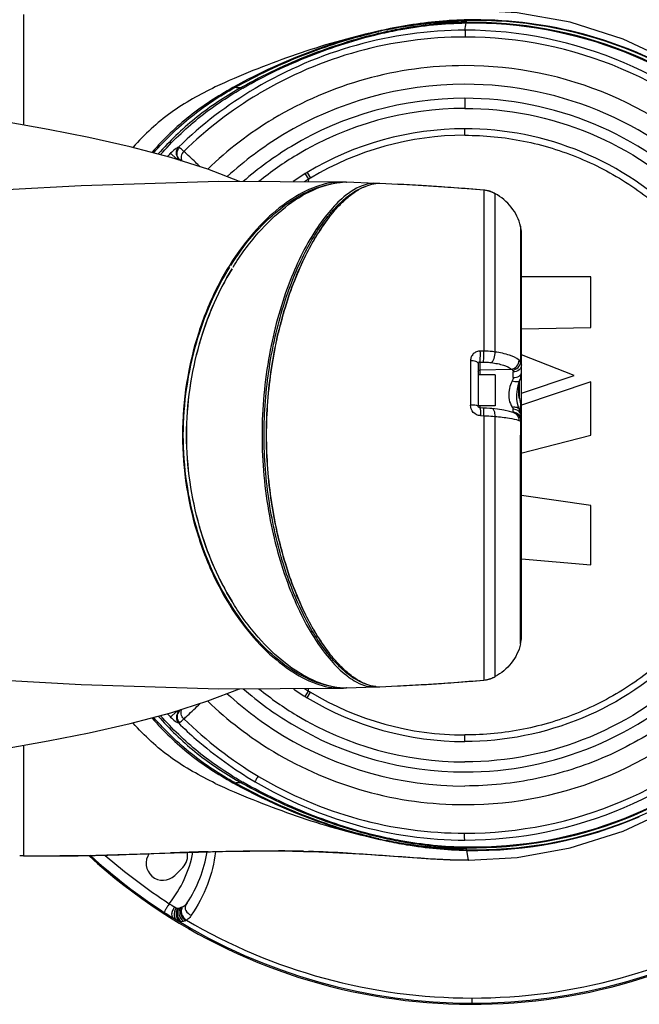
# Model space of a CAD drawing. Header units: millimetres. Extents: x 11 to 407, y 12 to 285.
# Tile 47 of 50: x 151 to 163, y 234 to 252. Entities that reach past the tile are written whole.
import ezdxf

# ---------------------------------------------------------------- set-up
doc = ezdxf.new("R2010")
doc.units = ezdxf.units.MM
doc.header["$LTSCALE"] = 23.1
doc.layers.get('0').update_dxf_attribs({"linetype": 'CONTINUOUS'})
doc.layers.add('02___PRT_ALL_AXES', color=7, linetype='CONTINUOUS')
doc.layers.add('06___PRT_ALL_SURFS', color=7, linetype='CONTINUOUS')

msp = doc.modelspace()

# ---------------------------------------------------------------- linework, layer by layer
at = {"color": 7, "linetype": 'Continuous'}
for p, q in [((151.554, 251.8601), (151.554, 249.8891)), ((159.4472, 251.758), (159.4583, 251.7582)), ((159.4515, 251.7178), (159.4583, 251.7582)), ((159.4592, 251.7582), (159.4592, 251.7637)), ((158.0277, 251.5943), (158.0202, 251.5927)), ((158.0216, 251.5866), (158.0202, 251.5927)), ((159.4473, 251.7087), (159.4499, 251.7088)), ((159.4532, 251.7279), (159.4493, 251.7279)), ((159.4499, 251.7087), (159.4537, 251.7088)), ((159.4514, 251.7087), (159.4515, 251.7178)), ((157.7391, 251.5179), (157.7364, 251.5274)), ((157.887, 251.5633), (157.8779, 251.5612)), ((157.8796, 251.5548), (157.8779, 251.5612)), ((157.8946, 251.5226), (157.8791, 251.519)), ((155.3011, 250.5405), (155.2869, 250.5577)), ((155.4409, 250.532), (155.4252, 250.5516)), ((155.4381, 250.5328), (155.443, 250.5357)), ((155.6828, 250.54), (155.6868, 250.5424)), ((155.7414, 250.442), (155.7453, 250.4444)), ((159.4248, 250.366), (159.4249, 250.1859)), ((159.4252, 249.7065), (159.4252, 249.8228)), ((154.2818, 249.2865), (154.1769, 249.3886)), ((154.2818, 249.2865), (154.2944, 249.2738)), ((154.3312, 249.2794), (154.3565, 249.2541)), ((156.639, 248.9236), (156.5784, 249.0229)), ((156.612, 249.0432), (156.6719, 248.9435)), ((156.6385, 248.8742), (156.639, 248.9238)), ((157.2336, 248.87), (157.2235, 248.8704)), ((157.2337, 248.8702), (157.236, 248.8676)), ((157.2339, 248.867), (157.2386, 248.8672)), ((157.2384, 248.8698), (157.2419, 248.8661)), ((157.2574, 248.8688), (157.2526, 248.8691)), ((157.3083, 248.8679), (157.3122, 248.8678)), ((157.8322, 248.8496), (157.3121, 248.8678)), ((157.8349, 248.8495), (157.8322, 248.8496)), ((157.8348, 248.8443), (157.8374, 248.8446)), ((157.8523, 248.8458), (157.8547, 248.8459)), ((158.2305, 248.8317), (157.9076, 248.8465)), ((158.7754, 248.8012), (158.2196, 248.8322)), ((159.3163, 248.7639), (158.7754, 248.8012)), ((159.764, 248.7273), (159.3163, 248.7639)), ((159.764, 248.7273), (159.764, 245.8578)), ((159.964, 248.6652), (159.9098, 248.6914)), ((159.964, 245.8424), (159.964, 248.6652)), ((160.4193, 248.0839), (160.4187, 247.7612)), ((160.434, 240.7565), (160.434, 247.9637)), ((160.4187, 247.7612), (160.4188, 245.6668)), ((161.6734, 247.1807), (160.434, 247.1807)), ((161.6734, 246.2767), (161.6734, 247.1807)), ((160.434, 246.2574), (161.6734, 246.2767)), ((159.764, 245.8584), (159.7011, 245.8584)), ((161.375, 245.4251), (160.434, 245.793)), ((159.5256, 245.6863), (159.5259, 244.8956)), ((159.664, 245.6408), (159.664, 244.8771)), ((159.6932, 245.6641), (159.7559, 245.6641)), ((159.6932, 245.6641), (159.6932, 245.4351)), ((159.964, 245.4351), (159.664, 245.4351)), ((159.6932, 245.5225), (160.2557, 245.5365)), ((159.964, 245.4351), (159.964, 244.8851)), ((160.2879, 245.3862), (160.2879, 245.4872)), ((160.4014, 245.0101), (160.4014, 245.3195)), ((160.434, 245.1099), (161.375, 245.4251)), ((161.6734, 245.3102), (160.434, 244.897)), ((161.6734, 244.3585), (161.6734, 245.3102)), ((160.3966, 245.0282), (160.396, 245.0565)), ((159.964, 244.8851), (159.664, 244.8851)), ((159.6932, 244.8851), (159.6932, 244.8459)), ((159.7571, 244.8436), (159.6949, 244.8459)), ((160.2879, 244.7698), (160.2879, 244.8202)), ((160.3017, 244.7596), (160.3021, 244.7595)), ((160.4006, 244.8149), (160.4007, 244.8148)), ((160.4199, 244.8794), (160.42, 244.8715)), ((159.7016, 244.7081), (159.764, 244.7057)), ((159.7641, 244.7057), (159.7639, 244.3601)), ((159.964, 244.3601), (159.964, 244.6943)), ((160.4192, 244.6167), (160.4191, 244.3601)), ((159.764, 244.3601), (159.764, 239.9929)), ((159.964, 240.055), (159.964, 244.3601)), ((160.434, 244.3601), (160.4191, 244.3601)), ((160.4192, 244.004), (160.4191, 244.3601)), ((160.4221, 244.0376), (161.6734, 244.3585)), ((160.4189, 243.2867), (160.4192, 244.004)), ((160.4189, 243.2697), (160.4189, 243.2867)), ((160.4193, 240.6362), (160.4189, 243.2697)), ((161.6734, 243.1076), (160.434, 243.2818)), ((161.6734, 242.048), (161.6734, 243.1076)), ((160.434, 242.1537), (161.6734, 242.048)), ((157.246, 240.2046), (157.244, 240.2064)), ((159.948, 240.0469), (159.964, 240.0551)), ((156.6384, 239.7967), (156.6379, 239.846)), ((157.2235, 239.8498), (157.2336, 239.8501)), ((157.2336, 239.8501), (157.2359, 239.8526)), ((157.2336, 239.8501), (157.2368, 239.8502)), ((157.2386, 239.8529), (157.2338, 239.8531)), ((157.2368, 239.8502), (157.2384, 239.8503)), ((157.2384, 239.8503), (157.2419, 239.854)), ((157.2526, 239.851), (157.2574, 239.8513)), ((157.3122, 239.8523), (157.3083, 239.8522)), ((157.3122, 239.8523), (157.8322, 239.8705)), ((157.8322, 239.8705), (157.8349, 239.8706)), ((157.8374, 239.8756), (157.8348, 239.8758)), ((157.8547, 239.8742), (157.8523, 239.8744)), ((157.9076, 239.8736), (158.226, 239.8882)), ((157.9097, 239.8737), (158.2229, 239.8881)), ((158.2229, 239.8881), (158.7751, 239.9189)), ((156.5779, 239.6975), (156.6384, 239.7969)), ((156.6114, 239.6773), (156.6714, 239.777)), ((154.3565, 239.466), (154.3312, 239.4407)), ((154.2818, 239.4337), (154.1769, 239.3316)), ((154.2818, 239.4337), (154.2754, 239.4402)), ((154.2944, 239.4463), (154.2818, 239.4337)), ((159.4241, 238.8973), (159.4241, 239.0137)), ((151.554, 238.831), (151.554, 236.8607)), ((155.7453, 238.2758), (155.7404, 238.2787)), ((155.2991, 238.1772), (155.2869, 238.1624)), ((155.4409, 238.1882), (155.4252, 238.1685)), ((155.443, 238.1845), (155.4381, 238.1873)), ((157.7396, 237.2021), (157.7369, 237.1926)), ((157.8965, 237.2079), (157.8926, 237.2088)), ((157.8795, 237.1654), (157.8779, 237.159)), ((157.8779, 237.159), (157.887, 237.1569)), ((158.0213, 237.1336), (158.0199, 237.1275)), ((158.0199, 237.1275), (158.0276, 237.1259)), ((159.4498, 237.0114), (159.4472, 237.0114)), ((159.4492, 237.0024), (159.4515, 237.0023)), ((159.4538, 237.0113), (159.4498, 237.0114)), ((159.4514, 237.0114), (159.4515, 237.0024)), ((159.4583, 236.962), (159.4515, 237.0024)), ((151.554, 236.8601), (152.8413, 236.8681)), ((152.7461, 236.863), (152.74, 236.8686)), ((152.8413, 236.8681), (154.0225, 236.9062)), ((156.082, 236.9469), (156.6128, 236.9376)), ((156.5461, 236.9393), (156.6129, 236.9376)), ((156.6129, 236.9376), (156.6377, 236.9369)), ((157.3162, 236.9087), (157.7641, 236.8814)), ((159.4583, 236.9619), (159.4471, 236.9622)), ((159.4492, 236.9923), (159.4532, 236.9923)), ((159.4592, 236.9619), (159.4592, 236.9565)), ((159.4824, 236.8153), (159.4594, 236.9565)), ((154.2507, 236.5112), (154.3921, 236.6526)), ((159.4913, 236.7861), (159.4971, 236.7819)), ((154.4705, 236.0197), (154.4503, 235.9877)), ((154.4705, 236.0198), (154.4705, 236.0197)), ((159.5551, 234.2342), (159.5551, 234.3237))]:
    msp.add_line(p, q, dxfattribs=at)
for points in [[(167.0937, 244.3601), (167.0384, 245.2611), (166.8592, 246.2189), (166.5516, 247.1651), (166.1106, 248.0842), (165.5405, 248.9486), (164.8507, 249.7346), (164.0561, 250.4209), (163.18, 250.9878), (162.2502, 251.4231), (161.3016, 251.721), (160.3598, 251.8889), (159.4973, 251.9387)], [(157.2237, 248.8704), (155.0334, 248.8845), (152.5777, 248.8064), (149.924, 248.6601)], [(159.9098, 248.6914), (159.8291, 248.7183), (159.764, 248.7273)], [(160.4079, 245.3394), (160.422, 245.3834), (160.4328, 245.4444), (160.434, 245.4717)], [(160.4006, 244.8149), (160.3828, 244.856), (160.3647, 244.9228), (160.3547, 245.0005), (160.3543, 245.0861), (160.3643, 245.1773), (160.3853, 245.2707), (160.408, 245.3394)], [(159.6949, 244.8459), (159.6895, 244.8466), (159.6778, 244.8517), (159.6691, 244.8607), (159.6645, 244.8719), (159.664, 244.8771)], [(159.9086, 244.8331), (159.8714, 244.8366), (159.8095, 244.8413), (159.7571, 244.8436)], [(160.3021, 244.7595), (160.224, 244.7838), (160.1224, 244.805), (160.0096, 244.8218), (159.9086, 244.8331)], [(160.434, 244.6918), (160.4323, 244.7189), (160.4189, 244.7735), (160.4007, 244.8148)], [(160.4215, 244.7629), (160.4209, 244.8123), (160.42, 244.8715)], [(159.4973, 236.7814), (160.3598, 236.8313), (161.3016, 236.9991), (162.2502, 237.297), (163.18, 237.7323), (164.0561, 238.2993), (164.8507, 238.9855), (165.5405, 239.7716), (166.1106, 240.636), (166.5516, 241.555), (166.8592, 242.5012), (167.0384, 243.4591), (167.0937, 244.3601)], [(149.924, 240.0601), (152.5777, 239.9138), (155.0334, 239.8356), (157.2237, 239.8498)], [(158.7751, 239.9189), (159.3162, 239.9563), (159.764, 239.9929)], [(159.764, 239.9929), (159.8245, 240.0009), (159.9055, 240.027), (159.948, 240.0469)], [(154.0225, 236.9062), (155.0987, 236.939), (156.082, 236.9469)], [(156.5461, 236.9393), (156.8203, 236.931), (157.3162, 236.9087)], [(157.7641, 236.8814), (158.1535, 236.8536), (158.4903, 236.8288), (158.811, 236.8068), (159.1643, 236.7885), (159.4912, 236.782)]]:
    msp.add_lwpolyline(points, dxfattribs=at)
for centre, radius, start, end in [((159.554, 244.3601), 10.1483, 227.67458, 81.15716), ((159.6058, 244.3143), 7.4508, 60.56331, 91.12605), ((159.8116, 243.2248), 8.5513, 102.03355, 102.99692), ((159.9002, 242.7729), 9.0179, 102.34032, 102.649), ((159.8814, 242.8592), 8.9296, 102.03055, 102.34093), ((150.7963, 253.2117), 8.7832, 349.29665, 350.14723), ((159.4261, 244.3601), 7.2203, 43.70168, 89.99564), ((160.2524, 241.6073), 10.2356, 106.8121, 118.85584), ((159.423, 244.2762), 7.1813, 89.97909, 120.80514), ((160.0264, 242.3178), 9.4901, 105.76296, 106.74651), ((159.9521, 242.5836), 9.2141, 103.90832, 105.76721), ((159.92, 242.6874), 9.1057, 103.26442, 103.87517), ((159.9042, 242.7542), 9.0371, 102.95727, 103.26448), ((159.9116, 242.7224), 9.0697, 102.64933, 102.89857), ((159.429, 244.2887), 7.1688, 44.20515, 90.02676), ((159.4231, 244.326), 6.6225, 89.98576, 121.03793), ((159.4283, 244.3362), 6.6123, 43.90811, 90.03044), ((159.925, 242.2234), 9.538, 118.91921, 119.09628), ((159.9673, 242.2617), 9.5078, 118.71105, 119.25867), ((155.0452, 243.4752), 7.0866, 86.92644, 87.77549), ((158.8254, 244.5158), 6.9276, 119.39405, 120.09275), ((159.8298, 242.7432), 8.9651, 119.19537, 119.42651), ((158.8788, 244.5622), 6.8911, 119.67869, 119.90672), ((159.4346, 244.2992), 6.3172, 90.08761, 121.01423), ((159.4276, 244.3481), 6.2683, 42.697, 90.02376), ((159.4017, 244.3141), 7.1379, 120.85053, 134.34125), ((159.4239, 244.3621), 6.0038, 89.98878, 120.99931), ((159.4239, 244.3621), 5.8238, 89.98889, 120.99381), ((159.4205, 244.3369), 6.6117, 121.06701, 133.88149), ((159.4242, 244.3615), 5.4613, 89.99108, 120.99249), ((159.4369, 244.3269), 6.2946, 121.16195, 132.4662), ((159.4293, 244.3434), 5.3631, 90.04395, 120.94044), ((159.4083, 244.3813), 5.9794, 120.96604, 131.17265), ((159.221, 244.4952), 7.0276, 135.86923, 136.56341), ((159.3947, 244.4051), 5.7719, 120.96513, 129.12519), ((159.1064, 244.5919), 6.7317, 135.78291, 135.86069), ((159.3825, 244.4178), 5.3917, 121.33691, 124.04393), ((159.3691, 244.4439), 5.3624, 120.9407, 121.35983), ((159.3388, 244.3898), 5.2769, 120.35643, 120.77215), ((159.3038, 244.5482), 5.123, 121.34329, 122.3334), ((157.2867, 247.8066), 1.0617, 93.39987, 94.51125), ((157.2855, 247.8264), 1.0419, 92.84264, 93.39805), ((157.1948, 247.8703), 1.0005, 87.50177, 87.77569), ((157.1943, 247.8567), 1.0141, 86.7045, 87.50724), ((157.2836, 247.8778), 0.9905, 88.56904, 92.60113), ((157.8108, 248.3284), 0.5217, 84.67184, 87.35358), ((157.8882, 248.3109), 0.5361, 93.83531, 95.42991), ((157.8869, 248.3318), 0.5152, 90.37322, 93.58257), ((157.8867, 248.3507), 0.4962, 87.58611, 90.36792), ((156.1057, 205.9237), 42.9606, 86.60591, 87.16496), ((156.2022, 207.5531), 41.3283, 86.10375, 86.60581), ((156.2903, 208.8573), 40.0211, 85.78243, 86.1027), ((156.407, 210.4122), 38.4619, 84.99279, 85.7854), ((159.2456, 246.4568), 2.8925, 140.93722, 141.47425), ((159.9321, 247.9636), 0.5019, 0.0056, 13.87234), ((127.8993, 244.3243), 32.4973, 1.29083, 1.65171), ((127.5363, 244.3386), 32.8676, 1.25171, 1.64994), ((160.284, 244.6181), 0.1518, 82.53809, 88.51052), ((127.1259, 244.36), 33.2981, 0.69371, 0.89383), ((160.2872, 244.6219), 0.1468, 0.07884, 18.51421), ((159.4471, 243.9319), 4.8861, 211.3189, 211.68592), ((159.3348, 243.91), 4.8297, 211.81186, 212.18905), ((159.9321, 240.7565), 0.5019, 346.12723, 359.9746), ((159.2462, 242.2638), 2.8933, 218.52115, 219.0588), ((158.2335, 241.2643), 1.5029, 232.14271, 232.7895), ((156.4064, 278.3123), 38.4663, 274.21492, 275.00753), ((159.3928, 244.3182), 5.9537, 228.80854, 239.05849), ((159.3697, 244.2822), 5.7309, 230.86348, 239.07646), ((159.3508, 244.2526), 5.3327, 235.9591, 238.66962), ((159.3256, 244.2067), 5.164, 237.66699, 238.64302), ((157.2867, 240.9138), 1.062, 265.45496, 266.61101), ((157.2855, 240.8936), 1.0418, 266.61306, 267.15605), ((157.1943, 240.8634), 1.0141, 272.49272, 273.29553), ((157.2836, 240.8423), 0.9904, 267.3991, 271.43095), ((157.8108, 240.3917), 0.5217, 272.64642, 275.32817), ((157.8882, 240.4093), 0.5361, 264.57009, 266.16272), ((157.8869, 240.3884), 0.5152, 266.41748, 269.62682), ((157.8867, 240.3695), 0.4963, 269.63212, 272.41391), ((156.1022, 282.8669), 43.0311, 272.82905, 273.39205), ((156.2063, 281.1072), 41.2683, 273.39233, 273.89475), ((156.2923, 279.8335), 39.9917, 273.89577, 274.21781), ((159.418, 244.3683), 6.2635, 227.50696, 238.86657), ((159.2343, 244.0588), 5.1066, 238.65588, 239.09558), ((159.4242, 244.3593), 5.462, 239.00535, 269.99933), ((159.3636, 244.3734), 5.3266, 239.22884, 239.64065), ((159.4242, 244.3593), 5.3457, 239.00448, 269.99843), ((159.429, 244.3831), 6.6113, 269.96317, 316.0927), ((159.4179, 244.3795), 6.6073, 226.11235, 238.93602), ((159.2475, 244.248), 7.0628, 223.42393, 224.11491), ((159.4053, 244.4106), 7.1436, 225.66396, 239.13489), ((159.4239, 244.3581), 5.8239, 239.00173, 270.00246), ((159.429, 244.4319), 7.1692, 269.9661, 315.79273), ((159.4261, 244.36), 7.2203, 270.00363, 316.29857), ((159.4239, 244.3581), 6.0039, 238.99968, 270.00594), ((159.4333, 244.4163), 6.3125, 238.9727, 269.92168), ((159.423, 244.3939), 6.6222, 238.9626, 270.01575), ((159.423, 244.4438), 7.1812, 239.19471, 270.01383), ((159.9249, 246.4967), 9.5379, 240.90372, 241.08079), ((160.2609, 247.133), 10.2574, 241.15704, 253.17562), ((155.0453, 245.2449), 7.0866, 272.22442, 273.07347), ((159.9673, 246.4585), 9.5078, 240.74133, 241.28895), ((158.8214, 244.1972), 6.9195, 239.90666, 240.60593), ((159.8389, 245.9931), 8.9836, 240.57349, 240.80437), ((158.8802, 244.1604), 6.8939, 240.09351, 240.32129), ((159.6046, 244.4171), 7.462, 268.88501, 293.14707), ((160.0265, 246.4029), 9.4907, 253.25411, 254.23664), ((159.9523, 246.1372), 9.2148, 254.23238, 256.09223), ((159.9218, 246.0404), 9.1136, 256.12746, 256.73604), ((159.9108, 245.9939), 9.0658, 256.73673, 257.04214), ((159.9096, 245.9889), 9.0606, 257.10122, 257.35016), ((159.8105, 245.4906), 8.5465, 257.00268, 257.96609), ((159.9016, 245.9535), 9.0244, 257.35043, 257.65828), ((159.879, 245.8496), 8.9181, 257.65757, 257.96776), ((159.5449, 244.348), 10.1118, 227.75041, 237.17744), ((159.7084, 244.5649), 10.2045, 228.9712, 237.00633), ((154.0386, 236.7233), 0.3, 143.93166, 315), ((152.5112, 237.3173), 2.1, 321.3647, 349.15341), ((157.2006, 152.0591), 84.9065, 91.590736, 92.044202), ((154.18, 236.8647), 0.3, 315, 10.84541), ((152.5112, 237.3173), 2.35, 326.48665, 350.54082), ((155.8776, 210.211), 26.7367, 88.56736, 89.51813), ((155.8364, 209.268), 27.6805, 86.90005, 88.34127), ((155.1855, 237.5649), 1.8682, 239.79279, 240.8213), ((157.7919, 241.634), 6.8808, 237.19434, 238.851), ((159.554, 244.3601), 10.1259, 238.29682, 301.70318), ((154.3229, 235.9603), 0.2818, 294.0583, 298.80179), ((159.554, 244.3601), 10.0364, 239.48985, 270.00599), ((159.554, 244.3601), 10.0364, 270.00625, 300.5097)]:
    msp.add_arc(centre, radius, start, end, dxfattribs=at)
for points, knots in [([(159.4594, 251.7637), (159.3399, 251.7612), (158.8593, 251.7395), (158.3813, 251.6693), (158.0277, 251.5943)], [0, 0, 0, 0, 0.2483864, 1, 1, 1, 1]), ([(158.0291, 251.5883), (158.1465, 251.6134), (158.6144, 251.7033), (159.0909, 251.7499), (159.4472, 251.758)], [0, 0, 0, 0, 0.2519033, 1, 1, 1, 1]), ([(159.4583, 251.7582), (160.4054, 251.7782), (162.3257, 251.446), (164.8249, 249.8887), (166.59, 247.4226), (167.0241, 245.3879), (167.0241, 244.3601)], [0, 0, 0, 0, 0.2427203, 0.4850616, 0.7366603, 1, 1, 1, 1]), ([(159.4266, 251.5805), (158.7739, 251.5805), (157.4636, 251.3934), (156.249, 250.8735), (155.6868, 250.5424)], [0, 0, 0, 0, 0.5000891, 1, 1, 1, 1]), ([(159.4515, 251.7178), (159.0593, 251.7115), (158.5352, 251.6587), (158.0225, 251.5524), (157.8946, 251.5226)], [0, 0, 0, 0, 0.7491392, 1, 1, 1, 1]), ([(157.901, 251.5133), (158.0281, 251.5431), (158.5372, 251.6495), (159.0578, 251.7022), (159.4473, 251.7087)], [0, 0, 0, 0, 0.2508776, 1, 1, 1, 1]), ([(159.4266, 251.5805), (159.4266, 251.5758), (159.4311, 251.5628), (159.4333, 251.5371), (159.4326, 251.5004), (159.4284, 251.4728), (159.4256, 251.4575)], [0, 0, 0, 0, 0.1126432, 0.325241, 0.623981, 1, 1, 1, 1]), ([(166.9428, 244.3601), (166.9428, 245.3493), (166.5336, 247.333), (164.8257, 249.7899), (162.3398, 251.3827), (160.4047, 251.733), (159.4515, 251.7178)], [0, 0, 0, 0, 0.2556196, 0.5066849, 0.7536528, 1, 1, 1, 1]), ([(159.4537, 251.7088), (160.4055, 251.7239), (162.3375, 251.3742), (164.8198, 249.784), (166.5256, 247.3315), (166.9348, 245.3512), (166.9353, 244.3636)], [0, 0, 0, 0, 0.2463521, 0.4933375, 0.7444077, 1, 1, 1, 1]), ([(157.7364, 251.5274), (157.2602, 251.4203), (156.3236, 251.1366), (155.4161, 250.7735), (154.9732, 250.5686)], [0, 0, 0, 0, 0.5000085, 1, 1, 1, 1]), ([(155.3998, 250.6005), (155.7934, 250.8161), (156.6045, 251.1908), (157.4577, 251.4577), (157.8884, 251.5571)], [0, 0, 0, 0, 0.50377, 1, 1, 1, 1]), ([(157.8791, 251.519), (157.4572, 251.4199), (156.6265, 251.1528), (155.8373, 250.782), (155.4568, 250.5693)], [0, 0, 0, 0, 0.4985085, 1, 1, 1, 1]), ([(155.4668, 250.5493), (155.8479, 250.7667), (156.6406, 251.1438), (157.4764, 251.4137), (157.901, 251.5133)], [0, 0, 0, 0, 0.5015132, 1, 1, 1, 1]), ([(154.9732, 250.5685), (154.6988, 250.4352), (154.1626, 250.1385), (153.7087, 249.7224), (153.5078, 249.4944)], [0, 0, 0, 0, 0.5009308, 1, 1, 1, 1]), ([(155.2869, 250.5577), (155.018, 250.4083), (154.496, 250.0715), (154.0499, 249.6381), (153.8452, 249.4049)], [0, 0, 0, 0, 0.4978234, 1, 1, 1, 1]), ([(153.8743, 249.3949), (154.08, 249.6291), (154.527, 250.0658), (155.0507, 250.4056), (155.3203, 250.5565)], [0, 0, 0, 0, 0.5022218, 1, 1, 1, 1]), ([(153.9953, 249.362), (154.2025, 249.5946), (154.6509, 250.0298), (155.1695, 250.3781), (155.4381, 250.5328)], [0, 0, 0, 0, 0.5012802, 1, 1, 1, 1]), ([(155.3519, 250.5097), (155.092, 250.3591), (154.59, 250.0211), (154.1559, 249.5989), (153.9553, 249.3733)], [0, 0, 0, 0, 0.4987304, 1, 1, 1, 1]), ([(165.4304, 244.36), (165.4317, 245.1411), (165.1173, 246.7203), (163.7814, 248.7166), (161.7853, 250.0524), (160.2061, 250.3677), (159.4251, 250.366)], [0, 0, 0, 0, 0.2499914, 0.5000027, 0.7500149, 1, 1, 1, 1]), ([(159.4249, 250.1859), (160.1825, 250.1882), (161.7144, 249.8815), (163.6508, 248.5862), (164.9465, 246.6495), (165.2519, 245.1176), (165.2503, 244.36)], [0, 0, 0, 0, 0.2499865, 0.499997, 0.7500075, 1, 1, 1, 1]), ([(164.8893, 244.3596), (164.8901, 245.07), (164.6033, 246.5061), (163.3887, 248.3223), (161.5726, 249.5373), (160.1358, 249.8246), (159.4252, 249.8228)], [0, 0, 0, 0, 0.249951, 0.499917, 0.7499617, 1, 1, 1, 1]), ([(159.4252, 249.7065), (159.7758, 249.7077), (160.4789, 249.6371), (161.4909, 249.3286), (162.4225, 248.8272), (163.1038, 248.2666), (163.5734, 247.7447), (163.8858, 247.3202), (164.1552, 246.8674), (164.3416, 246.4698), (164.4663, 246.1418), (164.5477, 245.8915), (164.6173, 245.6376), (164.6628, 245.4231), (164.6926, 245.2725), (164.7054, 245.1857), (164.717, 245.121), (164.7272, 245.0558), (164.7249, 245.0002), (164.7391, 244.958), (164.7556, 244.9297), (164.7698, 244.8997), (164.775, 244.8555), (164.7682, 244.8007), (164.7567, 244.7135), (164.7308, 244.6071), (164.7148, 244.498), (164.7236, 244.4102), (164.7503, 244.3709), (164.7687, 244.3596)], [0, 0, 0, 0, 0.1249922, 0.2499602, 0.374902, 0.4998212, 0.5623501, 0.6248759, 0.6873991, 0.7499198, 0.7811885, 0.8124572, 0.8437264, 0.8749945, 0.8906305, 0.8984507, 0.9062554, 0.9140848, 0.921952, 0.9258132, 0.9297569, 0.9336442, 0.9375114, 0.9454537, 0.9532484, 0.9688758, 0.9844893, 0.9922942, 1, 1, 1, 1]), ([(154.3166, 249.4925), (154.2942, 249.4863), (154.2447, 249.4521), (154.2015, 249.4136), (154.1769, 249.3886)], [0, 0, 0, 0, 0.3978813, 1, 1, 1, 1]), ([(154.3197, 249.2884), (154.2957, 249.3161), (154.267, 249.3899), (154.293, 249.4655), (154.3166, 249.4925)], [0, 0, 0, 0, 0.5064133, 1, 1, 1, 1]), ([(154.3312, 249.2794), (154.3052, 249.3058), (154.2744, 249.3848), (154.3092, 249.4611), (154.3362, 249.4881)], [0, 0, 0, 0, 0.4929779, 1, 1, 1, 1]), ([(154.4128, 249.419), (154.3973, 249.4316), (154.3735, 249.4567), (154.3465, 249.4781), (154.3362, 249.4881)], [0, 0, 0, 0, 0.5826563, 1, 1, 1, 1]), ([(154.3197, 249.2884), (154.3114, 249.2931), (154.2962, 249.2968), (154.2842, 249.2893), (154.2818, 249.2865)], [0, 0, 0, 0, 0.7186368, 1, 1, 1, 1]), ([(154.4129, 249.419), (154.39, 249.396), (154.3571, 249.3393), (154.3639, 249.272), (154.378, 249.2461)], [0, 0, 0, 0, 0.5236863, 1, 1, 1, 1]), ([(154.7021, 249.1459), (154.6748, 249.1721), (154.5794, 249.2642), (154.4821, 249.3543), (154.4128, 249.419)], [0, 0, 0, 0, 0.2851207, 1, 1, 1, 1]), ([(154.3312, 249.2794), (154.3334, 249.2776), (154.3438, 249.2688), (154.354, 249.2599), (154.362, 249.2527)], [0, 0, 0, 0, 0.2130952, 1, 1, 1, 1]), ([(157.2235, 248.8704), (157.0691, 248.8746), (156.7368, 248.8039), (156.2664, 248.5463), (155.8005, 248.1519), (155.3592, 247.6218), (154.9657, 246.96), (154.532, 245.8856), (154.3882, 244.978), (154.387, 244.3601)], [0, 0, 0, 0, 0.0805677, 0.1724221, 0.2777738, 0.3971213, 0.5306238, 0.6776633, 1, 1, 1, 1]), ([(155.2474, 247.383), (155.4819, 247.7554), (155.9839, 248.3652), (156.6921, 248.775), (157.027, 248.8365)], [0, 0, 0, 0, 0.5637506, 1, 1, 1, 1]), ([(155.2894, 247.3547), (155.4221, 247.5697), (155.7034, 247.9561), (156.1876, 248.424), (156.6827, 248.7412), (157.0361, 248.8519), (157.2032, 248.865)], [0, 0, 0, 0, 0.3018429, 0.5680376, 0.799714, 1, 1, 1, 1]), ([(157.2343, 248.5312), (157.2693, 248.5632), (157.3988, 248.673), (157.5494, 248.7632), (157.6671, 248.7984)], [0, 0, 0, 0, 0.2783191, 1, 1, 1, 1]), ([(157.8322, 248.8496), (157.789, 248.8514), (157.5955, 248.8331), (157.4213, 248.729), (157.3043, 248.637)], [0, 0, 0, 0, 0.2251258, 1, 1, 1, 1]), ([(157.4741, 248.7017), (157.5037, 248.7213), (157.6146, 248.7884), (157.7408, 248.8349), (157.8348, 248.8443)], [0, 0, 0, 0, 0.2724803, 1, 1, 1, 1]), ([(157.3043, 248.637), (157.2051, 248.5589), (157.0095, 248.364), (156.6334, 247.8518), (156.2236, 246.994), (155.8916, 245.7577), (155.8068, 244.8405), (155.8068, 244.3601)], [0, 0, 0, 0, 0.0814743, 0.177009, 0.4092434, 0.6898814, 1, 1, 1, 1]), ([(157.2438, 248.5134), (157.2626, 248.5317), (157.3351, 248.5994), (157.4133, 248.6614), (157.4741, 248.7017)], [0, 0, 0, 0, 0.2642954, 1, 1, 1, 1]), ([(160.4193, 248.0839), (160.3891, 248.2061), (160.2759, 248.4406), (160.0753, 248.6065), (159.964, 248.6652)], [0, 0, 0, 0, 0.5000158, 1, 1, 1, 1]), ([(156.9997, 248.2796), (157.0187, 248.3031), (157.0924, 248.391), (157.172, 248.4741), (157.2343, 248.5312)], [0, 0, 0, 0, 0.2634913, 1, 1, 1, 1]), ([(157.0167, 248.2585), (157.0352, 248.282), (157.1066, 248.3707), (157.1835, 248.455), (157.2438, 248.5134)], [0, 0, 0, 0, 0.2627935, 1, 1, 1, 1]), ([(155.8442, 244.3601), (155.8442, 244.763), (155.9054, 245.5421), (156.1492, 246.6244), (156.5041, 247.5328), (156.815, 248.0479), (156.9827, 248.2585)], [0, 0, 0, 0, 0.2931034, 0.5659668, 0.8041672, 1, 1, 1, 1]), ([(157.0007, 248.238), (156.8353, 248.0265), (156.5288, 247.5118), (156.179, 246.6071), (155.9393, 245.5323), (155.8793, 244.7595), (155.8793, 244.3601)], [0, 0, 0, 0, 0.1966121, 0.4350365, 0.7075778, 1, 1, 1, 1]), ([(155.8885, 244.3601), (155.8885, 244.7617), (155.949, 245.5385), (156.1903, 246.6189), (156.5421, 247.5284), (156.8504, 248.0457), (157.0167, 248.2585)], [0, 0, 0, 0, 0.292402, 0.5649282, 0.8033586, 1, 1, 1, 1]), ([(154.402, 244.3601), (154.4017, 244.6422), (154.4449, 245.1979), (154.6648, 246.2231), (154.9711, 246.9377), (155.2306, 247.356)], [0, 0, 0, 0, 0.2694454, 0.5298411, 1, 1, 1, 1]), ([(155.2728, 247.3278), (155.0166, 246.913), (154.7139, 246.2051), (154.4971, 245.1896), (154.4539, 244.6394), (154.4545, 244.3601)], [0, 0, 0, 0, 0.4701937, 0.7305762, 1, 1, 1, 1]), ([(154.4625, 244.3601), (154.4617, 244.6386), (154.5048, 245.1875), (154.7194, 246.2024), (155.0193, 246.9111), (155.273, 247.328)], [0, 0, 0, 0, 0.2688558, 0.5289604, 1, 1, 1, 1]), ([(159.7025, 245.8588), (159.6792, 245.8582), (159.6324, 245.8501), (159.5735, 245.8115), (159.5342, 245.7541), (159.526, 245.7087), (159.5256, 245.6863)], [0, 0, 0, 0, 0.2566632, 0.507506, 0.7539281, 1, 1, 1, 1]), ([(159.6932, 245.6641), (159.6957, 245.6737), (159.6984, 245.6995), (159.7024, 245.7642), (159.7024, 245.8193), (159.7011, 245.8584)], [0, 0, 0, 0, 0.1528964, 0.3974662, 1, 1, 1, 1]), ([(159.7559, 245.6641), (159.7585, 245.6737), (159.7612, 245.6995), (159.7652, 245.7642), (159.7652, 245.8193), (159.764, 245.8584)], [0, 0, 0, 0, 0.1529228, 0.3974951, 1, 1, 1, 1]), ([(159.964, 245.8424), (159.9482, 245.8446), (159.8819, 245.8536), (159.815, 245.858), (159.764, 245.8584)], [0, 0, 0, 0, 0.2379941, 1, 1, 1, 1]), ([(159.8977, 245.6537), (159.9088, 245.6604), (159.9289, 245.6839), (159.9573, 245.7465), (159.9655, 245.8036), (159.964, 245.8424)], [0, 0, 0, 0, 0.1876503, 0.4342564, 1, 1, 1, 1]), ([(160.3929, 245.6972), (160.3448, 245.738), (160.2007, 245.7994), (160.0521, 245.8297), (159.964, 245.8424)], [0, 0, 0, 0, 0.4143301, 1, 1, 1, 1]), ([(159.664, 245.6408), (159.664, 245.6473), (159.6507, 245.6626), (159.6037, 245.68), (159.5588, 245.6855), (159.5256, 245.6863)], [0, 0, 0, 0, 0.1288657, 0.3450643, 1, 1, 1, 1]), ([(159.6932, 245.6641), (159.6864, 245.6649), (159.6709, 245.6626), (159.664, 245.6477), (159.664, 245.6408)], [0, 0, 0, 0, 0.4975527, 1, 1, 1, 1]), ([(159.7559, 245.6641), (159.7684, 245.6641), (159.8158, 245.6641), (159.8631, 245.6585), (159.8977, 245.6537)], [0, 0, 0, 0, 0.2622813, 1, 1, 1, 1]), ([(159.8977, 245.6537), (159.9713, 245.6436), (160.095, 245.6192), (160.2154, 245.5698), (160.2557, 245.5365)], [0, 0, 0, 0, 0.5868441, 1, 1, 1, 1]), ([(160.2557, 245.5365), (160.2928, 245.5416), (160.3647, 245.5823), (160.3936, 245.6596), (160.3929, 245.6972)], [0, 0, 0, 0, 0.4992821, 1, 1, 1, 1]), ([(160.2773, 245.5183), (160.3142, 245.5231), (160.3848, 245.5583), (160.4181, 245.6313), (160.4188, 245.6668)], [0, 0, 0, 0, 0.5116702, 1, 1, 1, 1]), ([(160.434, 245.611), (160.434, 245.5951), (160.4258, 245.5617), (160.3808, 245.5066), (160.3246, 245.488), (160.2879, 245.4872)], [0, 0, 0, 0, 0.229628, 0.4726365, 1, 1, 1, 1]), ([(160.434, 245.611), (160.434, 245.6161), (160.4329, 245.6355), (160.4264, 245.6547), (160.4188, 245.6668)], [0, 0, 0, 0, 0.2625066, 1, 1, 1, 1]), ([(159.664, 245.494), (159.664, 245.5012), (159.6705, 245.5164), (159.6857, 245.5223), (159.6932, 245.5225)], [0, 0, 0, 0, 0.4914033, 1, 1, 1, 1]), ([(160.2879, 245.3862), (160.3068, 245.3867), (160.3427, 245.3907), (160.3898, 245.4084), (160.424, 245.435), (160.434, 245.4604), (160.434, 245.4717)], [0, 0, 0, 0, 0.3087666, 0.5861397, 0.814131, 1, 1, 1, 1]), ([(160.2716, 245.3287), (160.265, 245.3159), (160.2393, 245.2622), (160.2218, 245.2045), (160.2143, 245.1601)], [0, 0, 0, 0, 0.242126, 1, 1, 1, 1]), ([(160.2879, 245.3862), (160.2879, 245.3814), (160.2861, 245.3614), (160.2787, 245.3422), (160.2716, 245.3287)], [0, 0, 0, 0, 0.2387064, 1, 1, 1, 1]), ([(160.2716, 245.3287), (160.2874, 245.324), (160.3178, 245.3173), (160.3629, 245.3136), (160.4018, 245.3233), (160.408, 245.3394)], [0, 0, 0, 0, 0.3452208, 0.6384331, 1, 1, 1, 1]), ([(160.2143, 245.1601), (160.2049, 245.1045), (160.2038, 244.998), (160.2438, 244.8981), (160.2716, 244.8594)], [0, 0, 0, 0, 0.541651, 1, 1, 1, 1]), ([(160.3883, 245.0564), (160.3931, 245.0418), (160.4099, 244.9841), (160.4186, 244.9241), (160.4199, 244.8794)], [0, 0, 0, 0, 0.2556481, 1, 1, 1, 1]), ([(159.7016, 244.7081), (159.6555, 244.71), (159.5618, 244.7536), (159.5258, 244.8494), (159.5259, 244.8956)], [0, 0, 0, 0, 0.4998579, 1, 1, 1, 1]), ([(159.664, 244.8771), (159.664, 244.8812), (159.6453, 244.8862), (159.6209, 244.8908), (159.576, 244.8944), (159.5438, 244.8954), (159.5259, 244.8956)], [0, 0, 0, 0, 0.0875686, 0.3009768, 0.6190071, 1, 1, 1, 1]), ([(159.6949, 244.8459), (159.696, 244.8459), (159.6978, 244.8413), (159.6991, 244.8343), (159.7006, 244.8214), (159.7021, 244.797), (159.7027, 244.7585), (159.7022, 244.7259), (159.7016, 244.7081)], [0, 0, 0, 0, 0.0245382, 0.0819291, 0.1729506, 0.2950615, 0.6153072, 1, 1, 1, 1]), ([(159.764, 244.7057), (159.7645, 244.7235), (159.7651, 244.7561), (159.7644, 244.7946), (159.763, 244.819), (159.7615, 244.8319), (159.7601, 244.839), (159.7583, 244.8435), (159.7572, 244.8436)], [0, 0, 0, 0, 0.3844196, 0.7045465, 0.8266692, 0.9177574, 0.9752743, 1, 1, 1, 1]), ([(159.964, 244.6943), (159.9647, 244.7117), (159.9632, 244.745), (159.9531, 244.7946), (159.9284, 244.8312), (159.9086, 244.8331)], [0, 0, 0, 0, 0.3326126, 0.6213721, 1, 1, 1, 1]), ([(160.2716, 244.8594), (160.2973, 244.8646), (160.3477, 244.8657), (160.3906, 244.8341), (160.4006, 244.8149)], [0, 0, 0, 0, 0.5474193, 1, 1, 1, 1]), ([(160.2716, 244.8594), (160.274, 244.8561), (160.2817, 244.8443), (160.2879, 244.8304), (160.2879, 244.8202)], [0, 0, 0, 0, 0.2861215, 1, 1, 1, 1]), ([(160.2879, 244.7698), (160.2879, 244.7692), (160.2877, 244.7681), (160.2871, 244.7671), (160.2868, 244.7667)], [0, 0, 0, 0, 0.5113007, 1, 1, 1, 1]), ([(160.434, 244.6918), (160.4339, 244.7249), (160.3976, 244.7959), (160.3247, 244.8192), (160.2879, 244.8202)], [0, 0, 0, 0, 0.473187, 1, 1, 1, 1]), ([(160.3021, 244.7595), (160.3277, 244.7494), (160.374, 244.7104), (160.3884, 244.6522), (160.3876, 244.6236)], [0, 0, 0, 0, 0.4895384, 1, 1, 1, 1]), ([(160.3024, 244.7611), (160.3342, 244.7544), (160.3952, 244.7169), (160.4186, 244.6498), (160.4192, 244.6167)], [0, 0, 0, 0, 0.4955176, 1, 1, 1, 1]), ([(160.3037, 244.7686), (160.331, 244.765), (160.3846, 244.7424), (160.4177, 244.6945), (160.4264, 244.6685)], [0, 0, 0, 0, 0.5020279, 1, 1, 1, 1]), ([(159.764, 244.7057), (159.7814, 244.7052), (159.8482, 244.7031), (159.9149, 244.6989), (159.964, 244.6943)], [0, 0, 0, 0, 0.2617681, 1, 1, 1, 1]), ([(159.964, 244.6943), (160.0496, 244.6865), (160.1918, 244.6697), (160.3337, 244.643), (160.3876, 244.6236)], [0, 0, 0, 0, 0.5998684, 1, 1, 1, 1]), ([(160.3876, 244.6236), (160.3906, 244.6225), (160.4009, 244.6191), (160.4116, 244.6168), (160.4192, 244.6167)], [0, 0, 0, 0, 0.2924909, 1, 1, 1, 1]), ([(160.4192, 244.6167), (160.4214, 244.6166), (160.4263, 244.6162), (160.434, 244.6188), (160.434, 244.6221)], [0, 0, 0, 0, 0.3952732, 1, 1, 1, 1]), ([(154.387, 244.3601), (154.3882, 243.7421), (154.532, 242.8345), (154.9657, 241.7601), (155.3592, 241.0984), (155.8005, 240.5683), (156.2664, 240.1738), (156.7368, 239.9162), (157.0691, 239.8455), (157.2235, 239.8498)], [0, 0, 0, 0, 0.3223367, 0.4693762, 0.6028787, 0.7222262, 0.8275779, 0.9194323, 1, 1, 1, 1]), ([(155.2306, 241.3642), (154.9711, 241.7825), (154.6648, 242.4971), (154.4449, 243.5223), (154.4017, 244.078), (154.402, 244.3601)], [0, 0, 0, 0, 0.4701589, 0.7305547, 1, 1, 1, 1]), ([(154.4545, 244.3601), (154.4539, 244.0807), (154.4971, 243.5305), (154.7139, 242.5151), (155.0166, 241.8072), (155.2728, 241.3924)], [0, 0, 0, 0, 0.2694239, 0.5298063, 1, 1, 1, 1]), ([(155.273, 241.3922), (155.0193, 241.809), (154.7194, 242.5177), (154.5048, 243.5327), (154.4617, 244.0815), (154.4625, 244.3601)], [0, 0, 0, 0, 0.4710392, 0.7311441, 1, 1, 1, 1]), ([(155.8068, 244.3601), (155.8068, 243.8782), (155.8921, 242.9585), (156.2258, 241.7195), (156.6376, 240.8607), (157.0153, 240.3492), (157.2117, 240.1551), (157.3112, 240.0778)], [0, 0, 0, 0, 0.3104842, 0.5912803, 0.8233842, 0.9187508, 1, 1, 1, 1]), ([(156.9825, 240.4618), (156.8148, 240.6724), (156.504, 241.1876), (156.1491, 242.0959), (155.9054, 243.1781), (155.8442, 243.9572), (155.8442, 244.3601)], [0, 0, 0, 0, 0.1958392, 0.4340421, 0.7069039, 1, 1, 1, 1]), ([(155.8793, 244.3601), (155.8793, 243.9606), (155.9393, 243.1878), (156.179, 242.113), (156.5288, 241.2083), (156.8353, 240.6937), (157.0007, 240.4821)], [0, 0, 0, 0, 0.2924227, 0.5649624, 0.8033866, 1, 1, 1, 1]), ([(157.0167, 240.4617), (156.8504, 240.6744), (156.5421, 241.1918), (156.1903, 242.1012), (155.949, 243.1817), (155.8885, 243.9586), (155.8885, 244.3601)], [0, 0, 0, 0, 0.1966396, 0.4350707, 0.707599, 1, 1, 1, 1]), ([(164.7687, 244.3596), (164.7329, 244.3376), (164.7162, 244.2607), (164.7233, 244.1777), (164.7363, 244.0903), (164.7616, 243.9842), (164.7752, 243.8744), (164.764, 243.7869), (164.7428, 243.7245), (164.7249, 243.6612), (164.7136, 243.5963), (164.7065, 243.5309), (164.6924, 243.4443), (164.671, 243.3368), (164.6449, 243.2079), (164.6049, 243.0371), (164.5471, 242.8255), (164.4654, 242.5753), (164.3404, 242.2475), (164.1536, 241.8501), (163.884, 241.3974), (163.5715, 240.9732), (163.1017, 240.4515), (162.4203, 239.8912), (161.4887, 239.3906), (160.4769, 239.083), (159.7744, 239.0131), (159.4241, 239.0136)], [0, 0, 0, 0, 0.0150043, 0.0228241, 0.0306463, 0.0462898, 0.0619028, 0.0697178, 0.0775398, 0.0853614, 0.0931845, 0.1010085, 0.1088325, 0.1244802, 0.140128, 0.1557756, 0.1870695, 0.2183632, 0.2496571, 0.3122274, 0.3748008, 0.4373781, 0.4999584, 0.6249692, 0.749981, 0.8749922, 1, 1, 1, 1]), ([(164.8893, 244.3596), (164.8902, 243.6493), (164.603, 242.2132), (163.3878, 240.3977), (161.5717, 239.1821), (160.1348, 238.8963), (159.4241, 238.8973)], [0, 0, 0, 0, 0.2499344, 0.4998907, 0.7499342, 1, 1, 1, 1]), ([(165.2503, 244.3599), (165.253, 243.6023), (164.9458, 242.0703), (163.6508, 240.1338), (161.7139, 238.8379), (160.1819, 238.5331), (159.4242, 238.5342)], [0, 0, 0, 0, 0.2499831, 0.4999932, 0.7500034, 1, 1, 1, 1]), ([(159.4245, 238.3542), (160.2056, 238.3531), (161.7849, 238.6673), (163.7814, 240.0033), (165.1169, 241.9997), (165.4325, 243.579), (165.4304, 244.36)], [0, 0, 0, 0, 0.2499951, 0.5000053, 0.7500184, 1, 1, 1, 1]), ([(159.4515, 237.0024), (160.4047, 236.9871), (162.3398, 237.3374), (164.8256, 238.9302), (166.5336, 241.3872), (166.9428, 243.3708), (166.9428, 244.3601)], [0, 0, 0, 0, 0.2463383, 0.4933094, 0.7443815, 1, 1, 1, 1]), ([(166.9353, 244.3565), (166.9348, 243.3689), (166.5256, 241.3887), (164.8198, 238.9362), (162.3377, 237.3461), (160.4056, 236.9963), (159.4538, 237.0113)], [0, 0, 0, 0, 0.2555934, 0.5066568, 0.753639, 1, 1, 1, 1]), ([(167.0241, 244.3601), (167.0241, 243.3323), (166.59, 241.2977), (164.825, 238.8315), (162.3258, 237.2742), (160.4055, 236.9419), (159.4583, 236.962)], [0, 0, 0, 0, 0.2633354, 0.5149215, 0.7572629, 1, 1, 1, 1]), ([(157.0267, 239.8837), (156.6918, 239.9453), (155.9838, 240.355), (155.4818, 240.9648), (155.2474, 241.3372)], [0, 0, 0, 0, 0.4362599, 1, 1, 1, 1]), ([(157.2026, 239.8551), (157.0355, 239.8684), (156.6822, 239.9792), (156.1873, 240.2964), (155.7033, 240.7642), (155.422, 241.1505), (155.2894, 241.3655)], [0, 0, 0, 0, 0.2003017, 0.4319871, 0.6981769, 1, 1, 1, 1]), ([(160.4193, 240.6362), (160.3891, 240.514), (160.276, 240.2796), (160.0754, 240.1136), (159.964, 240.055)], [0, 0, 0, 0, 0.500016, 1, 1, 1, 1]), ([(157.2342, 240.1891), (157.2141, 240.2074), (157.1312, 240.2867), (157.0547, 240.3727), (156.9995, 240.4407)], [0, 0, 0, 0, 0.2367485, 1, 1, 1, 1]), ([(157.244, 240.2064), (157.2246, 240.2253), (157.1444, 240.3063), (157.0703, 240.3932), (157.0167, 240.4617)], [0, 0, 0, 0, 0.2373826, 1, 1, 1, 1]), ([(157.667, 239.9218), (157.6303, 239.9327), (157.471, 239.9951), (157.3317, 240.0999), (157.2342, 240.1891)], [0, 0, 0, 0, 0.2248346, 1, 1, 1, 1]), ([(157.4743, 240.0183), (157.4549, 240.0312), (157.3744, 240.0877), (157.2999, 240.1524), (157.246, 240.2046)], [0, 0, 0, 0, 0.2362936, 1, 1, 1, 1]), ([(157.3247, 240.0674), (157.3658, 240.0362), (157.5161, 239.9333), (157.7008, 239.8652), (157.8322, 239.8705)], [0, 0, 0, 0, 0.2821627, 1, 1, 1, 1]), ([(157.8348, 239.8758), (157.8048, 239.8788), (157.6765, 239.9025), (157.5575, 239.9632), (157.4743, 240.0183)], [0, 0, 0, 0, 0.2317716, 1, 1, 1, 1]), ([(164.0344, 240.1214), (163.7425, 239.8047), (163.0906, 239.2305), (161.9588, 238.5889), (160.7195, 238.1923), (159.8554, 238.104), (159.4247, 238.1038)], [0, 0, 0, 0, 0.2500055, 0.499999, 0.7499954, 1, 1, 1, 1]), ([(159.764, 239.9929), (159.796, 239.9958), (159.8603, 240.0054), (159.9193, 240.0324), (159.948, 240.0469)], [0, 0, 0, 0, 0.4996443, 1, 1, 1, 1]), ([(154.3619, 239.4674), (154.359, 239.4648), (154.3489, 239.4558), (154.3386, 239.4469), (154.3312, 239.4407)], [0, 0, 0, 0, 0.289233, 1, 1, 1, 1]), ([(154.4128, 239.3011), (154.39, 239.3241), (154.3571, 239.3809), (154.3639, 239.4481), (154.3779, 239.474)], [0, 0, 0, 0, 0.5237201, 1, 1, 1, 1]), ([(154.4128, 239.3011), (154.4338, 239.3207), (154.5315, 239.4104), (154.6273, 239.5023), (154.7022, 239.5744)], [0, 0, 0, 0, 0.2163003, 1, 1, 1, 1]), ([(153.8452, 239.3152), (154.0499, 239.082), (154.496, 238.6486), (155.018, 238.3118), (155.2869, 238.1624)], [0, 0, 0, 0, 0.5021766, 1, 1, 1, 1]), ([(155.3203, 238.1637), (155.0509, 238.3144), (154.5277, 238.6537), (154.0812, 239.0899), (153.8756, 239.3238)], [0, 0, 0, 0, 0.4977814, 1, 1, 1, 1]), ([(153.9548, 239.3474), (154.1555, 239.1217), (154.5897, 238.6993), (155.0919, 238.3611), (155.3519, 238.2104)], [0, 0, 0, 0, 0.5012866, 1, 1, 1, 1]), ([(155.4381, 238.1873), (155.1696, 238.342), (154.6512, 238.6901), (154.2029, 239.1251), (153.9957, 239.3576)], [0, 0, 0, 0, 0.4987248, 1, 1, 1, 1]), ([(154.1769, 239.3316), (154.2015, 239.3065), (154.2447, 239.268), (154.2942, 239.2339), (154.3166, 239.2277)], [0, 0, 0, 0, 0.6021134, 1, 1, 1, 1]), ([(154.3197, 239.4318), (154.2956, 239.404), (154.267, 239.3302), (154.293, 239.2546), (154.3165, 239.2277)], [0, 0, 0, 0, 0.5064214, 1, 1, 1, 1]), ([(154.2818, 239.4337), (154.2842, 239.4308), (154.2961, 239.4232), (154.3113, 239.427), (154.3197, 239.4318)], [0, 0, 0, 0, 0.2797482, 1, 1, 1, 1]), ([(154.3312, 239.4407), (154.3052, 239.4143), (154.2744, 239.3353), (154.3092, 239.259), (154.3361, 239.232)], [0, 0, 0, 0, 0.4930705, 1, 1, 1, 1]), ([(154.3361, 239.232), (154.3474, 239.2409), (154.3722, 239.2649), (154.3985, 239.2871), (154.4128, 239.3011)], [0, 0, 0, 0, 0.4170333, 1, 1, 1, 1]), ([(154.9732, 238.1516), (154.6988, 238.2849), (154.1626, 238.5816), (153.7088, 238.9977), (153.5078, 239.2257)], [0, 0, 0, 0, 0.5009307, 1, 1, 1, 1]), ([(154.3165, 239.2277), (154.4192, 239.1267), (154.8412, 238.7363), (155.3118, 238.399), (155.6828, 238.1802)], [0, 0, 0, 0, 0.2505354, 1, 1, 1, 1]), ([(155.7405, 238.2787), (155.726, 238.2613), (155.7063, 238.235), (155.6891, 238.2006), (155.6855, 238.1851), (155.6828, 238.1802)], [0, 0, 0, 0, 0.5909783, 0.8520787, 1, 1, 1, 1]), ([(154.9732, 238.1516), (155.4162, 237.9466), (156.3238, 237.5835), (157.2605, 237.2997), (157.7367, 237.1927)], [0, 0, 0, 0, 0.4999916, 1, 1, 1, 1]), ([(157.8884, 237.1631), (157.4577, 237.2625), (156.6045, 237.5294), (155.7933, 237.9041), (155.3998, 238.1196)], [0, 0, 0, 0, 0.49623, 1, 1, 1, 1]), ([(155.4568, 238.1508), (155.8402, 237.9366), (156.6355, 237.5634), (157.4728, 237.2956), (157.898, 237.1967)], [0, 0, 0, 0, 0.5015116, 1, 1, 1, 1]), ([(157.8926, 237.2088), (157.4695, 237.3085), (156.6367, 237.5781), (155.8467, 237.9542), (155.4668, 238.1708)], [0, 0, 0, 0, 0.4984972, 1, 1, 1, 1]), ([(155.6828, 238.1802), (156.2451, 237.8485), (157.4607, 237.3274), (158.7723, 237.1397), (159.4258, 237.1397)], [0, 0, 0, 0, 0.4997245, 1, 1, 1, 1]), ([(159.4472, 237.0114), (159.0565, 237.018), (158.5344, 237.0709), (158.0238, 237.1779), (157.8965, 237.2079)], [0, 0, 0, 0, 0.749121, 1, 1, 1, 1]), ([(157.898, 237.1967), (158.0255, 237.1671), (158.5364, 237.0614), (159.0585, 237.0088), (159.4492, 237.0024)], [0, 0, 0, 0, 0.2508605, 1, 1, 1, 1]), ([(159.4258, 237.1397), (159.4255, 237.1444), (159.4214, 237.1574), (159.4165, 237.1985), (159.4203, 237.2353), (159.4247, 237.2626)], [0, 0, 0, 0, 0.1146504, 0.3276161, 1, 1, 1, 1]), ([(158.0276, 237.1259), (158.1461, 237.1007), (158.6186, 237.0105), (159.0996, 236.964), (159.4594, 236.9565)], [0, 0, 0, 0, 0.2519242, 1, 1, 1, 1]), ([(159.4471, 236.9622), (159.3287, 236.9649), (158.8526, 236.9872), (158.3791, 237.0571), (158.0288, 237.1319)], [0, 0, 0, 0, 0.248411, 1, 1, 1, 1]), ([(151.554, 236.8601), (151.6791, 236.8584), (152.2042, 236.8543), (152.7292, 236.8641), (153.1289, 236.8759)], [0, 0, 0, 0, 0.2383817, 1, 1, 1, 1]), ([(153.1289, 236.8759), (153.2143, 236.8785), (153.562, 236.8894), (153.9097, 236.9023), (154.172, 236.9115)], [0, 0, 0, 0, 0.2455771, 1, 1, 1, 1]), ([(154.9745, 236.9311), (154.9515, 236.7328), (154.8555, 236.3319), (154.6608, 235.9681), (154.5407, 235.7984)], [0, 0, 0, 0, 0.4897613, 1, 1, 1, 1]), ([(157.3333, 236.908), (157.7029, 236.8882), (158.4212, 236.8348), (159.1409, 236.7862), (159.4913, 236.7861)], [0, 0, 0, 0, 0.5136227, 1, 1, 1, 1]), ([(159.4913, 236.7859), (159.4904, 236.7874), (159.4861, 236.7968), (159.4841, 236.807), (159.4824, 236.8153)], [0, 0, 0, 0, 0.1699015, 1, 1, 1, 1]), ([(154.1516, 236.0061), (154.1381, 235.9851), (154.1137, 235.9473), (154.0837, 235.8966), (154.0677, 235.8693), (154.062, 235.8527), (154.0639, 235.8505)], [0, 0, 0, 0, 0.4164199, 0.7611444, 0.9514448, 1, 1, 1, 1]), ([(154.2456, 235.9504), (154.2332, 235.9282), (154.2104, 235.8865), (154.1908, 235.8258), (154.1978, 235.7713), (154.2219, 235.7523), (154.2327, 235.7451)], [0, 0, 0, 0, 0.3329005, 0.6208092, 0.8296257, 1, 1, 1, 1]), ([(154.383, 235.9483), (154.3764, 235.9282), (154.3619, 235.8876), (154.3701, 235.795), (154.4229, 235.7431), (154.4581, 235.713)], [0, 0, 0, 0, 0.2369295, 0.4797501, 1, 1, 1, 1]), ([(154.4503, 235.9877), (154.4417, 235.972), (154.4285, 235.9367), (154.4494, 235.8564), (154.5047, 235.8207), (154.5407, 235.7983)], [0, 0, 0, 0, 0.2283613, 0.458813, 1, 1, 1, 1]), ([(154.2747, 235.9338), (154.255, 235.891), (154.226, 235.8253), (154.2532, 235.7422), (154.2814, 235.7186), (154.2952, 235.7089)], [0, 0, 0, 0, 0.5685588, 0.7970905, 1, 1, 1, 1]), ([(154.296, 235.9257), (154.2806, 235.8822), (154.2538, 235.7919), (154.3101, 235.7141), (154.3408, 235.6887)], [0, 0, 0, 0, 0.5364703, 1, 1, 1, 1]), ([(154.3111, 235.9259), (154.2976, 235.8829), (154.2765, 235.7905), (154.3335, 235.7134), (154.3645, 235.6848)], [0, 0, 0, 0, 0.5165685, 1, 1, 1, 1]), ([(154.3386, 235.932), (154.3327, 235.911), (154.3201, 235.8684), (154.326, 235.7773), (154.3709, 235.7215), (154.4027, 235.6904)], [0, 0, 0, 0, 0.2466638, 0.4980913, 1, 1, 1, 1]), ([(154.366, 235.9411), (154.3599, 235.9207), (154.3467, 235.8793), (154.3546, 235.7874), (154.4041, 235.7338), (154.4378, 235.7029)], [0, 0, 0, 0, 0.2393427, 0.485386, 1, 1, 1, 1]), ([(154.5407, 235.7983), (154.5305, 235.771), (154.501, 235.74), (154.4679, 235.7183), (154.4586, 235.7134)], [0, 0, 0, 0, 0.7353127, 1, 1, 1, 1])]:
    msp.add_open_spline(points, degree=3, knots=knots, dxfattribs=at)
for points in [[(159.4493, 251.7279), (158.9736, 251.7279), (158.4963, 251.6776), (158.0291, 251.5883)], [(155.6828, 250.54), (155.1885, 250.2484), (154.7256, 249.8949), (154.3166, 249.4925)], [(154.3362, 249.4881), (154.3311, 249.4925), (154.3232, 249.4936), (154.3166, 249.4925)], [(154.3312, 249.2794), (154.3278, 249.2827), (154.3242, 249.2866), (154.3196, 249.2874)], [(159.8305, 248.718), (159.8087, 248.7229), (159.7863, 248.7253), (159.764, 248.7273)], [(159.9061, 248.693), (159.8817, 248.7034), (159.8564, 248.7122), (159.8305, 248.718)], [(159.964, 248.6652), (159.945, 248.6752), (159.9258, 248.6846), (159.9061, 248.693)], [(160.4188, 245.6668), (160.4118, 245.6782), (160.403, 245.6886), (160.3929, 245.6972)], [(160.2557, 245.5365), (160.2638, 245.5317), (160.2713, 245.5255), (160.2773, 245.5183)], [(160.2773, 245.5183), (160.2843, 245.5099), (160.2879, 245.4982), (160.2879, 245.4872)], [(154.3197, 239.4318), (154.3239, 239.4342), (154.3281, 239.4372), (154.3307, 239.4413)], [(154.3166, 239.2277), (154.3231, 239.2265), (154.3311, 239.2277), (154.3361, 239.232)], [(158.0288, 237.1319), (158.4961, 237.0425), (158.9735, 236.9923), (159.4492, 236.9923)], [(154.8436, 236.9328), (155.2631, 236.9442), (155.6829, 236.9503), (156.1025, 236.9467)], [(154.1516, 236.0061), (154.1828, 235.9874), (154.2145, 235.9695), (154.2456, 235.9504)], [(154.383, 235.9483), (154.4066, 235.9589), (154.429, 235.9735), (154.4474, 235.9917)], [(154.4474, 235.9917), (154.456, 236.0003), (154.4638, 236.0097), (154.4705, 236.0198)], [(154.2747, 235.9338), (154.2813, 235.9301), (154.2885, 235.9268), (154.296, 235.9257)], [(154.296, 235.9257), (154.3008, 235.9254), (154.3065, 235.9246), (154.3102, 235.9276)], [(154.3111, 235.9259), (154.3204, 235.9273), (154.3296, 235.9295), (154.3386, 235.932)], [(154.3386, 235.932), (154.3479, 235.9346), (154.357, 235.9376), (154.366, 235.9411)], [(154.366, 235.9411), (154.3715, 235.9418), (154.3762, 235.9475), (154.3817, 235.9466)], [(154.2952, 235.7089), (154.274, 235.7203), (154.2533, 235.7327), (154.2327, 235.7451)], [(154.3408, 235.6887), (154.3248, 235.6935), (154.3098, 235.7011), (154.2952, 235.7089)], [(154.3645, 235.6848), (154.3565, 235.6849), (154.3485, 235.6864), (154.3408, 235.6887)], [(154.4027, 235.6904), (154.3902, 235.687), (154.3773, 235.6846), (154.3645, 235.6848)], [(154.4378, 235.7029), (154.4264, 235.6979), (154.4147, 235.6936), (154.4027, 235.6904)]]:
    msp.add_open_spline(points, degree=3, dxfattribs=at)
at = {"layer": '02___PRT_ALL_AXES', "color": 7, "linetype": 'Continuous'}
for p, q in [((151.554, 251.8601), (151.554, 249.8891)), ((151.554, 238.831), (151.554, 236.8607))]:
    msp.add_line(p, q, dxfattribs=at)
msp.add_arc((151.5541, 229.3463), 7.5144, 90.00053, 90.53967, dxfattribs=at)
at = {"layer": '06___PRT_ALL_SURFS', "color": 7, "linetype": 'Continuous'}
for points in [[(155.4102, 248.8821), (155.4037, 248.8851), (154.8406, 249.1004), (154.18, 249.3101), (153.4524, 249.5029), (152.7197, 249.6683), (151.9902, 249.8124), (151.2279, 249.9465), (150.3885, 250.0792), (149.474, 250.2101)], [(149.474, 238.5101), (150.3887, 238.641), (151.2283, 238.7737), (151.9909, 238.9078), (152.7206, 239.052), (153.4534, 239.2175), (154.1811, 239.4103), (154.8417, 239.6201), (155.4048, 239.8355), (155.4103, 239.8381)]]:
    msp.add_lwpolyline(points, dxfattribs=at)

doc.saveas('drawing.dxf')
